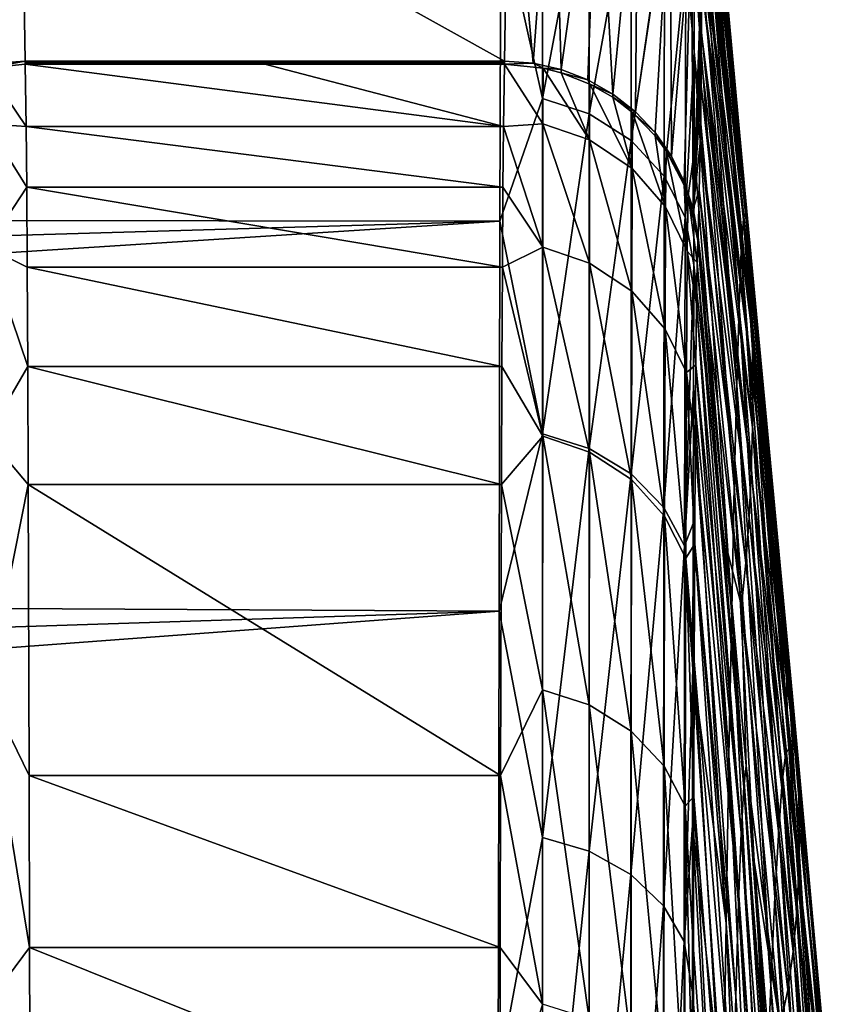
# Model space of a CAD drawing. Header units: metres. Extents: x -82 to 67, y -109 to 109.
# Tile 159 of 216: x 63.06 to 66.02, y 15.57 to 19.11. Entities that reach past the tile are written whole.
import ezdxf

# ---------------------------------------------------------------- set-up
doc = ezdxf.new("R2010")
doc.units = ezdxf.units.M
doc.layers.add('solid_21_382_010_XXX', color=7, linetype='CONTINUOUS')

msp = doc.modelspace()

# ---------------------------------------------------------------- linework, layer by layer
at = {"layer": 'solid_21_382_010_XXX'}
for points in [[(65.667397, 18.397034, -46.93869), (65.501938, 20.317278, -46.40744), (65.499878, 20.263208, -45.41539)], [(65.675415, 18.417173, -48.371784), (65.504143, 20.326506, -47.398132), (65.501938, 20.317278, -46.40744)], [(65.675415, 18.417173, -48.371784), (65.501938, 20.317278, -46.40744), (65.667397, 18.397034, -46.93869)], [(65.675415, 18.417173, -48.371784), (65.50457, 20.323195, -47.587318), (65.504143, 20.326506, -47.398132)], [(65.675415, 18.417173, -48.371784), (65.504967, 20.317741, -47.784458), (65.50457, 20.323195, -47.587318)], [(65.675415, 18.417173, -48.371784), (65.505127, 20.313446, -47.955948), (65.504967, 20.317741, -47.784458)], [(65.675415, 18.417173, -48.371784), (65.505455, 20.307108, -48.149189), (65.505127, 20.313446, -47.955948)], [(65.592087, 19.377279, -48.623253), (65.505455, 20.307108, -48.149189), (65.675415, 18.417173, -48.371784)], [(65.660027, 18.279078, -45.509571), (65.499878, 20.263208, -45.41539), (65.497971, 20.164127, -44.424793)], [(65.667397, 18.397034, -46.93869), (65.499878, 20.263208, -45.41539), (65.660027, 18.279078, -45.509571)], [(65.660027, 18.279078, -45.509571), (65.497971, 20.164127, -44.424793), (65.496231, 20.019972, -43.438438)], [(65.672318, 18.498808, -54.223869), (65.509857, 20.144226, -53.133137), (65.592087, 19.377279, -48.623253)], [(65.509857, 20.144226, -53.133137), (65.685234, 18.322416, -59.44561), (65.513138, 19.971525, -58.387012)], [(65.672318, 18.498808, -54.223869), (65.685234, 18.322416, -59.44561), (65.509857, 20.144226, -53.133137)], [(65.652107, 18.078362, -44.083626), (65.496231, 20.019972, -43.438438), (65.494652, 19.830929, -42.458851)], [(65.660027, 18.279078, -45.509571), (65.496231, 20.019972, -43.438438), (65.652107, 18.078362, -44.083626)], [(62.976238, 18.955807, -106.912498), (62.904259, 19.938995, -77.358307), (63.063519, 19.957512, -77.354988)], [(62.976238, 18.955807, -106.912498), (63.063519, 19.957512, -77.354988), (63.063538, 19.933865, -78.058128)], [(65.513138, 19.971525, -58.387012), (65.693855, 18.150656, -64.636497), (65.515465, 19.787834, -63.947781)], [(65.685234, 18.322416, -59.44561), (65.693855, 18.150656, -64.636497), (65.513138, 19.971525, -58.387012)], [(62.976238, 18.955807, -106.912498), (63.063538, 19.933865, -78.058128), (63.079178, 18.963415, -106.912636)], [(64.807014, 18.963417, -106.912628), (63.079178, 18.963415, -106.912636), (63.063538, 19.933865, -78.058128)], [(64.822647, 19.925833, -78.296898), (64.807014, 18.963417, -106.912628), (63.063538, 19.933865, -78.058128)], [(64.90995, 18.955805, -106.912491), (64.807014, 18.963417, -106.912628), (64.822647, 19.925833, -78.296898)], [(64.981796, 19.932867, -77.541382), (64.90995, 18.955805, -106.912491), (64.822647, 19.925833, -78.296898)], [(64.981796, 19.932867, -77.541382), (65.01078, 18.933109, -106.91185), (64.90995, 18.955805, -106.912491)], [(64.981796, 19.932867, -77.541382), (65.141785, 19.874207, -77.539413), (65.01078, 18.933109, -106.91185)], [(65.141785, 19.874207, -77.539413), (65.107147, 18.895832, -106.910713), (65.01078, 18.933109, -106.91185)], [(65.141785, 19.874207, -77.539413), (65.19693, 18.844812, -106.909103), (65.107147, 18.895832, -106.910713)], [(65.141785, 19.874207, -77.539413), (65.287148, 19.77487, -77.536079), (65.19693, 18.844812, -106.909103)], [(65.643654, 17.795507, -42.667065), (65.494652, 19.830929, -42.458851), (65.493202, 19.597374, -41.488373)], [(65.652107, 18.078362, -44.083626), (65.494652, 19.830929, -42.458851), (65.643654, 17.795507, -42.667065)], [(64.943848, 18.829111, -37.525158), (64.943802, 19.776524, -39.889523), (64.793251, 19.502459, -39.074032)], [(65.112045, 19.719152, -39.908562), (64.943802, 19.776524, -39.889523), (64.943848, 18.829111, -37.525158)], [(65.287148, 19.77487, -77.536079), (65.278198, 18.78117, -106.907074), (65.19693, 18.844812, -106.909103)], [(65.287148, 19.77487, -77.536079), (65.403259, 19.642189, -77.531616), (65.278198, 18.78117, -106.907074)], [(65.516434, 19.674297, -67.371231), (65.515465, 19.787834, -63.947781), (65.699089, 17.980774, -69.808151)], [(65.515465, 19.787834, -63.947781), (65.693855, 18.150656, -64.636497), (65.699089, 17.980774, -69.808151)], [(65.112045, 19.719152, -39.908562), (64.943848, 18.829111, -37.525158), (65.111809, 18.773577, -37.550915)], [(65.112045, 19.719152, -39.908562), (65.111809, 18.773577, -37.550915), (65.26416, 19.619267, -39.94191)], [(65.699089, 17.980774, -69.808151), (65.516884, 19.602238, -69.536812), (65.516434, 19.674297, -67.371231)], [(65.111809, 18.773577, -37.550915), (65.263435, 18.67749, -37.595665), (65.26416, 19.619267, -39.94191)], [(65.26416, 19.619267, -39.94191), (65.263435, 18.67749, -37.595665), (65.383377, 19.485111, -39.98682)], [(65.403259, 19.642189, -77.531616), (65.349213, 18.70627, -106.904648), (65.278198, 18.78117, -106.907074)], [(65.403259, 19.642189, -77.531616), (65.408463, 18.621708, -106.901886), (65.349213, 18.70627, -106.904648)], [(65.403259, 19.642189, -77.531616), (65.480751, 19.489605, -77.526489), (65.408463, 18.621708, -106.901886)], [(65.643654, 17.795507, -42.667065), (65.493202, 19.597374, -41.488373), (65.491882, 19.319803, -40.529381)], [(65.699089, 17.980774, -69.808151), (65.517502, 19.423595, -74.877075), (65.516884, 19.602238, -69.536812)], [(42.432716, 19.482269, -39.020985), (42.988266, 18.980209, -37.813366), (64.793251, 19.502459, -39.074032)], [(42.988266, 18.980209, -37.813366), (43.526932, 18.411802, -36.642651), (64.793251, 19.502459, -39.074032)], [(43.526932, 18.411802, -36.642651), (64.789955, 18.38751, -36.596226), (64.793251, 19.502459, -39.074032)], [(64.943848, 18.829111, -37.525158), (64.793251, 19.502459, -39.074032), (64.789955, 18.38751, -36.596226)], [(65.263435, 18.67749, -37.595665), (65.381996, 18.5488, -37.655708), (65.383377, 19.485111, -39.98682)], [(65.383377, 19.485111, -39.98682), (65.381996, 18.5488, -37.655708), (65.459457, 19.331753, -40.038242)], [(65.480751, 19.489605, -77.526489), (65.454628, 18.529314, -106.898857), (65.408463, 18.621708, -106.901886)], [(65.480751, 19.489605, -77.526489), (65.486687, 18.431135, -106.895638), (65.454628, 18.529314, -106.898857)], [(65.480751, 19.489605, -77.526489), (65.51754, 19.333521, -77.556496), (65.486687, 18.431135, -106.895638)], [(65.517502, 19.423595, -74.877075), (65.701317, 17.810549, -74.969215), (65.51754, 19.333521, -77.556496)], [(65.699089, 17.980774, -69.808151), (65.701317, 17.810549, -74.969215), (65.517502, 19.423595, -74.877075)], [(65.674171, 18.451591, -49.072681), (65.592087, 19.377279, -48.623253), (65.675415, 18.417173, -48.371784)], [(65.672318, 18.498808, -54.223869), (65.592087, 19.377279, -48.623253), (65.674171, 18.451591, -49.072681)], [(65.381996, 18.5488, -37.655708), (65.457336, 18.401941, -37.7243), (65.459457, 19.331753, -40.038242)], [(65.459457, 19.331753, -40.038242), (65.457336, 18.401941, -37.7243), (65.490654, 18.998892, -39.584171)], [(65.459457, 19.331753, -40.038242), (65.490654, 18.998892, -39.584171), (65.491882, 19.319803, -40.529381)], [(65.486687, 18.431135, -106.895638), (65.51754, 19.333521, -77.556496), (65.517403, 19.241407, -80.2882)], [(65.634689, 17.431135, -41.266087), (65.491882, 19.319803, -40.529381), (65.490654, 18.998892, -39.584171)], [(65.643654, 17.795507, -42.667065), (65.491882, 19.319803, -40.529381), (65.634689, 17.431135, -41.266087)], [(65.701317, 17.810549, -74.969215), (65.517403, 19.241407, -80.2882), (65.51754, 19.333521, -77.556496)], [(65.486687, 18.431135, -106.895638), (65.517403, 19.241407, -80.2882), (65.516586, 19.061541, -85.597969)], [(65.700195, 17.643738, -80.127754), (65.516586, 19.061541, -85.597969), (65.517403, 19.241407, -80.2882)], [(65.701317, 17.810549, -74.969215), (65.700195, 17.643738, -80.127754), (65.517403, 19.241407, -80.2882)], [(65.486687, 18.431135, -106.895638), (65.516586, 19.061541, -85.597969), (65.515892, 18.968885, -88.31852)], [(65.516586, 19.061541, -85.597969), (65.695671, 17.480646, -85.292572), (65.515892, 18.968885, -88.31852)], [(65.700195, 17.643738, -80.127754), (65.695671, 17.480646, -85.292572), (65.516586, 19.061541, -85.597969)], [(65.457336, 18.401941, -37.7243), (65.489494, 18.635378, -38.654858), (65.490654, 18.998892, -39.584171)], [(65.625237, 16.985861, -39.886894), (65.490654, 18.998892, -39.584171), (65.489494, 18.635378, -38.654858)], [(65.634689, 17.431135, -41.266087), (65.490654, 18.998892, -39.584171), (65.625237, 16.985861, -39.886894)], [(62.940441, 18.938381, -107.240021), (63.079178, 18.963415, -106.912636), (63.079422, 18.952402, -107.240112)], [(62.940441, 18.938381, -107.240021), (62.976238, 18.955807, -106.912498), (63.079178, 18.963415, -106.912636)], [(62.940441, 18.938381, -107.240021), (63.079422, 18.952402, -107.240112), (63.083397, 18.728373, -109.644142)], [(64.807014, 18.963417, -106.912628), (64.806656, 18.957909, -107.07637), (63.079178, 18.963415, -106.912636)], [(63.079422, 18.952402, -107.240112), (63.079178, 18.963415, -106.912636), (63.079517, 18.957909, -107.076378)], [(64.806656, 18.957909, -107.07637), (63.079517, 18.957909, -107.076378), (63.079178, 18.963415, -106.912636)], [(63.943092, 18.952385, -107.240623), (63.079422, 18.952402, -107.240112), (63.079517, 18.957909, -107.076378)], [(64.80278, 18.728371, -109.644157), (63.079422, 18.952402, -107.240112), (63.943092, 18.952385, -107.240623)], [(63.083397, 18.728373, -109.644142), (63.079422, 18.952402, -107.240112), (64.80278, 18.728371, -109.644157)], [(63.079517, 18.957909, -107.076378), (64.806755, 18.952402, -107.240112), (63.943092, 18.952385, -107.240623)], [(64.806656, 18.957909, -107.07637), (64.806755, 18.952402, -107.240112), (63.079517, 18.957909, -107.076378)], [(64.80278, 18.728371, -109.644157), (63.943092, 18.952385, -107.240623), (64.806755, 18.952402, -107.240112)], [(64.80278, 18.728371, -109.644157), (64.806755, 18.952402, -107.240112), (64.944267, 18.737957, -109.479675)], [(64.807014, 18.963417, -106.912628), (64.806755, 18.952402, -107.240112), (64.806656, 18.957909, -107.07637)], [(64.90995, 18.955805, -106.912491), (64.806755, 18.952402, -107.240112), (64.807014, 18.963417, -106.912628)], [(64.946114, 18.938303, -107.240021), (64.806755, 18.952402, -107.240112), (64.90995, 18.955805, -106.912491)], [(64.944267, 18.737957, -109.479675), (64.806755, 18.952402, -107.240112), (64.946114, 18.938303, -107.240021)], [(64.946114, 18.938303, -107.240021), (64.90995, 18.955805, -106.912491), (65.01078, 18.933109, -106.91185)], [(65.486687, 18.431135, -106.895638), (65.515892, 18.968885, -88.31852), (65.514954, 18.872149, -91.149498)], [(65.695671, 17.480646, -85.292572), (65.514954, 18.872149, -91.149498), (65.515892, 18.968885, -88.31852)], [(62.942272, 18.738033, -109.479675), (62.940441, 18.938381, -107.240021), (63.083397, 18.728373, -109.644142)], [(65.113113, 18.679918, -109.471649), (64.944267, 18.737957, -109.479675), (64.946114, 18.938303, -107.240021)], [(65.010391, 18.922007, -107.239647), (64.946114, 18.938303, -107.240021), (65.01078, 18.933109, -106.91185)], [(65.113113, 18.679918, -109.471649), (64.946114, 18.938303, -107.240021), (65.010391, 18.922007, -107.239647)], [(65.010391, 18.922007, -107.239647), (65.01078, 18.933109, -106.91185), (65.107147, 18.895832, -106.910713)], [(65.114571, 18.880907, -107.238548), (65.010391, 18.922007, -107.239647), (65.107147, 18.895832, -106.910713)], [(65.113113, 18.679918, -109.471649), (65.010391, 18.922007, -107.239647), (65.114571, 18.880907, -107.238548)], [(65.114571, 18.880907, -107.238548), (65.107147, 18.895832, -106.910713), (65.19693, 18.844812, -106.909103)], [(65.113113, 18.679918, -109.471649), (65.114571, 18.880907, -107.238548), (65.266327, 18.577354, -109.45713)], [(65.196762, 18.83345, -107.237175), (65.114571, 18.880907, -107.238548), (65.19693, 18.844812, -106.909103)], [(65.266327, 18.577354, -109.45713), (65.114571, 18.880907, -107.238548), (65.196762, 18.83345, -107.237175)], [(65.196762, 18.83345, -107.237175), (65.19693, 18.844812, -106.909103), (65.278198, 18.78117, -106.907074)], [(65.486687, 18.431135, -106.895638), (65.514954, 18.872149, -91.149498), (65.512321, 18.678919, -96.782913)], [(65.687996, 17.3179, -90.470795), (65.512321, 18.678919, -96.782913), (65.514954, 18.872149, -91.149498)], [(65.695671, 17.480646, -85.292572), (65.687996, 17.3179, -90.470795), (65.514954, 18.872149, -91.149498)], [(64.943802, 17.620581, -35.283329), (64.943848, 18.829111, -37.525158), (64.789955, 18.38751, -36.596226)], [(65.111809, 18.773577, -37.550915), (64.943848, 18.829111, -37.525158), (64.943802, 17.620581, -35.283329)], [(65.267555, 18.779047, -107.235542), (65.196762, 18.83345, -107.237175), (65.278198, 18.78117, -106.907074)], [(65.266327, 18.577354, -109.45713), (65.196762, 18.83345, -107.237175), (65.267555, 18.779047, -107.235542)], [(65.111809, 18.773577, -37.550915), (64.943802, 17.620581, -35.283329), (65.111526, 17.567789, -35.315567)], [(65.111809, 18.773577, -37.550915), (65.111526, 17.567789, -35.315567), (65.263435, 18.67749, -37.595665)], [(65.266327, 18.577354, -109.45713), (65.267555, 18.779047, -107.235542), (65.387054, 18.438681, -109.437309)], [(65.267555, 18.779047, -107.235542), (65.278198, 18.78117, -106.907074), (65.349213, 18.70627, -106.904648)], [(65.349075, 18.694607, -107.232918), (65.267555, 18.779047, -107.235542), (65.349213, 18.70627, -106.904648)], [(65.387054, 18.438681, -109.437309), (65.267555, 18.779047, -107.235542), (65.349075, 18.694607, -107.232918)], [(62.942272, 18.738033, -109.479675), (63.083397, 18.728373, -109.644142), (63.085224, 18.510145, -110.836517)], [(62.942295, 18.293785, -111.683456), (62.942272, 18.738033, -109.479675), (63.085224, 18.510145, -110.836517)], [(64.80278, 18.728371, -109.644157), (64.944267, 18.737957, -109.479675), (64.944221, 18.293709, -111.683464)], [(65.112694, 18.23588, -111.668823), (64.944221, 18.293709, -111.683464), (64.944267, 18.737957, -109.479675)], [(65.112694, 18.23588, -111.668823), (64.944267, 18.737957, -109.479675), (65.113113, 18.679918, -109.471649)], [(63.083397, 18.728373, -109.644142), (64.80278, 18.728371, -109.644157), (64.800957, 18.510157, -110.836472)], [(63.085224, 18.510145, -110.836517), (63.083397, 18.728373, -109.644142), (64.800957, 18.510157, -110.836472)], [(64.800957, 18.510157, -110.836472), (64.80278, 18.728371, -109.644157), (64.944221, 18.293709, -111.683464)], [(65.349075, 18.694607, -107.232918), (65.349213, 18.70627, -106.904648), (65.408463, 18.621708, -106.901886)], [(65.111526, 17.567789, -35.315567), (65.262741, 17.476908, -35.37122), (65.263435, 18.67749, -37.595665)], [(65.112694, 18.23588, -111.668823), (65.113113, 18.679918, -109.471649), (65.265251, 18.134588, -111.642914)], [(65.113113, 18.679918, -109.471649), (65.266327, 18.577354, -109.45713), (65.265251, 18.134588, -111.642914)], [(65.263435, 18.67749, -37.595665), (65.262741, 17.476908, -35.37122), (65.381996, 18.5488, -37.655708)], [(65.388786, 18.640825, -107.231224), (65.349075, 18.694607, -107.232918), (65.408463, 18.621708, -106.901886)], [(65.387054, 18.438681, -109.437309), (65.349075, 18.694607, -107.232918), (65.388786, 18.640825, -107.231224)], [(65.486687, 18.431135, -106.895638), (65.512321, 18.678919, -96.782913), (65.50869, 18.498047, -102.030258)], [(65.676834, 17.156662, -95.669441), (65.50869, 18.498047, -102.030258), (65.512321, 18.678919, -96.782913)], [(65.687996, 17.3179, -90.470795), (65.676834, 17.156662, -95.669441), (65.512321, 18.678919, -96.782913)], [(65.387054, 18.438681, -109.437309), (65.388786, 18.640825, -107.231224), (65.464912, 18.279499, -109.414429)], [(65.388786, 18.640825, -107.231224), (65.408463, 18.621708, -106.901886), (65.454628, 18.529314, -106.898857)], [(65.454391, 18.517254, -107.227242), (65.388786, 18.640825, -107.231224), (65.454628, 18.529314, -106.898857)], [(65.464912, 18.279499, -109.414429), (65.388786, 18.640825, -107.231224), (65.454391, 18.517254, -107.227242)], [(65.457336, 18.401941, -37.7243), (65.48838, 18.230036, -37.743446), (65.489494, 18.635378, -38.654858)], [(65.625237, 16.985861, -39.886894), (65.489494, 18.635378, -38.654858), (65.48838, 18.230036, -37.743446)], [(65.265251, 18.134588, -111.642914), (65.266327, 18.577354, -109.45713), (65.385101, 17.998177, -111.607857)], [(65.266327, 18.577354, -109.45713), (65.387054, 18.438681, -109.437309), (65.385101, 17.998177, -111.607857)], [(65.262741, 17.476908, -35.37122), (65.38076, 17.355467, -35.445686), (65.381996, 18.5488, -37.655708)], [(65.381996, 18.5488, -37.655708), (65.38076, 17.355467, -35.445686), (65.457336, 18.401941, -37.7243)], [(65.454391, 18.517254, -107.227242), (65.454628, 18.529314, -106.898857), (65.486687, 18.431135, -106.895638)], [(62.942295, 18.293785, -111.683456), (63.085224, 18.510145, -110.836517), (63.087021, 18.221497, -112.015099)], [(63.085224, 18.510145, -110.836517), (64.800957, 18.510157, -110.836472), (64.799156, 18.221529, -112.014977)], [(63.087021, 18.221497, -112.015099), (63.085224, 18.510145, -110.836517), (64.799156, 18.221529, -112.014977)], [(64.799156, 18.221529, -112.014977), (64.800957, 18.510157, -110.836472), (64.944221, 18.293709, -111.683464)], [(65.46801, 18.481117, -107.226067), (65.454391, 18.517254, -107.227242), (65.486687, 18.431135, -106.895638)], [(65.464912, 18.279499, -109.414429), (65.454391, 18.517254, -107.227242), (65.46801, 18.481117, -107.226067)], [(65.486687, 18.431135, -106.895638), (65.50869, 18.498047, -102.030258), (65.503914, 18.329443, -106.892303)], [(65.50869, 18.498047, -102.030258), (65.661003, 17.001667, -100.898727), (65.503914, 18.329443, -106.892303)], [(65.676834, 17.156662, -95.669441), (65.661003, 17.001667, -100.898727), (65.50869, 18.498047, -102.030258)], [(65.672318, 18.498808, -54.223869), (65.674171, 18.451591, -49.072681), (65.751839, 17.530102, -49.497974)], [(65.672318, 18.498808, -54.223869), (65.751839, 17.530102, -49.497974), (65.82122, 16.862188, -54.877716)], [(65.672318, 18.498808, -54.223869), (65.842941, 16.688322, -59.978024), (65.685234, 18.322416, -59.44561)], [(65.672318, 18.498808, -54.223869), (65.82122, 16.862188, -54.877716), (65.842941, 16.688322, -59.978024)], [(65.464912, 18.279499, -109.414429), (65.46801, 18.481117, -107.226067), (65.500694, 18.238634, -108.401009)], [(65.46801, 18.481117, -107.226067), (65.486687, 18.431135, -106.895638), (65.503914, 18.329443, -106.892303)], [(65.503586, 18.323809, -107.059196), (65.46801, 18.481117, -107.226067), (65.503914, 18.329443, -106.892303)], [(65.503586, 18.323809, -107.059196), (65.503387, 18.317091, -107.220657), (65.46801, 18.481117, -107.226067)], [(65.500694, 18.238634, -108.401009), (65.46801, 18.481117, -107.226067), (65.503387, 18.317091, -107.220657)], [(65.751839, 17.530102, -49.497974), (65.674171, 18.451591, -49.072681), (65.675415, 18.417173, -48.371784)], [(43.526932, 18.411802, -36.642651), (44.046734, 17.7805, -35.51318), (64.789955, 18.38751, -36.596226)], [(65.385101, 17.998177, -111.607857), (65.387054, 18.438681, -109.437309), (65.461945, 17.841967, -111.567604)], [(65.387054, 18.438681, -109.437309), (65.464912, 18.279499, -109.414429), (65.461945, 17.841967, -111.567604)], [(65.82048, 16.62645, -49.196453), (65.675415, 18.417173, -48.371784), (65.667397, 18.397034, -46.93869)], [(65.751839, 17.530102, -49.497974), (65.675415, 18.417173, -48.371784), (65.82048, 16.62645, -49.196453)], [(44.046734, 17.7805, -35.51318), (44.546055, 17.089605, -34.428192), (64.789955, 18.38751, -36.596226)], [(44.546055, 17.089605, -34.428192), (64.78698, 16.982044, -34.27092), (64.789955, 18.38751, -36.596226)], [(64.943802, 17.620581, -35.283329), (64.789955, 18.38751, -36.596226), (64.78698, 16.982044, -34.27092)], [(65.38076, 17.355467, -35.445686), (65.455482, 17.217083, -35.530609), (65.457336, 18.401941, -37.7243)], [(65.457336, 18.401941, -37.7243), (65.455482, 17.217083, -35.530609), (65.48838, 18.230036, -37.743446)], [(65.667397, 18.397034, -46.93869), (65.660027, 18.279078, -45.509571), (65.807686, 16.366276, -46.47747)], [(65.667397, 18.397034, -46.93869), (65.807686, 16.366276, -46.47747), (65.819771, 16.464628, -47.870853)], [(65.667397, 18.397034, -46.93869), (65.819771, 16.464628, -47.870853), (65.83107, 16.488064, -49.25666)], [(65.82048, 16.62645, -49.196453), (65.667397, 18.397034, -46.93869), (65.83107, 16.488064, -49.25666)], [(65.668816, 16.348345, -107.305077), (65.500694, 18.238634, -108.401009), (65.503387, 18.317091, -107.220657)], [(65.668816, 16.348345, -107.305077), (65.503387, 18.317091, -107.220657), (65.503586, 18.323809, -107.059196)], [(65.668816, 16.348345, -107.305077), (65.503586, 18.323809, -107.059196), (65.503914, 18.329443, -106.892303)], [(65.661003, 17.001667, -100.898727), (65.608925, 17.201387, -106.292969), (65.503914, 18.329443, -106.892303)], [(65.668816, 16.348345, -107.305077), (65.503914, 18.329443, -106.892303), (65.608925, 17.201387, -106.292969)], [(65.685234, 18.322416, -59.44561), (65.857658, 16.521765, -65.029076), (65.693855, 18.150656, -64.636497)], [(65.685234, 18.322416, -59.44561), (65.842941, 16.688322, -59.978024), (65.857658, 16.521765, -65.029076)], [(62.942295, 18.293785, -111.683456), (63.087021, 18.221497, -112.015099), (63.088779, 17.863609, -113.174561)], [(62.942314, 17.612053, -113.825516), (62.942295, 18.293785, -111.683456), (63.088779, 17.863609, -113.174561)], [(64.799156, 18.221529, -112.014977), (64.944221, 18.293709, -111.683464), (64.944176, 17.611979, -113.825523)], [(65.112343, 17.555292, -113.804291), (64.944176, 17.611979, -113.825523), (64.944221, 18.293709, -111.683464)], [(65.112343, 17.555292, -113.804291), (64.944221, 18.293709, -111.683464), (65.112694, 18.23588, -111.668823)], [(65.461945, 17.841967, -111.567604), (65.464912, 18.279499, -109.414429), (65.495972, 17.869638, -110.750961)], [(65.464912, 18.279499, -109.414429), (65.498215, 18.089293, -109.580215), (65.495972, 17.869638, -110.750961)], [(65.464912, 18.279499, -109.414429), (65.500694, 18.238634, -108.401009), (65.498215, 18.089293, -109.580215)], [(65.660027, 18.279078, -45.509571), (65.652107, 18.078362, -44.083626), (65.794716, 16.195026, -45.081703)], [(65.660027, 18.279078, -45.509571), (65.794716, 16.195026, -45.081703), (65.807686, 16.366276, -46.47747)], [(65.112343, 17.555292, -113.804291), (65.112694, 18.23588, -111.668823), (65.264359, 17.456711, -113.767136)], [(65.112694, 18.23588, -111.668823), (65.265251, 18.134588, -111.642914), (65.264359, 17.456711, -113.767136)], [(65.659866, 16.182983, -108.707588), (65.498215, 18.089293, -109.580215), (65.500694, 18.238634, -108.401009)], [(65.668816, 16.348345, -107.305077), (65.659866, 16.182983, -108.707588), (65.500694, 18.238634, -108.401009)], [(63.087021, 18.221497, -112.015099), (64.799156, 18.221529, -112.014977), (64.797401, 17.863667, -113.174393)], [(63.088779, 17.863609, -113.174561), (63.087021, 18.221497, -112.015099), (64.797401, 17.863667, -113.174393)], [(64.797401, 17.863667, -113.174393), (64.799156, 18.221529, -112.014977), (64.944176, 17.611979, -113.825523)], [(65.455482, 17.217083, -35.530609), (65.487335, 17.783802, -36.851822), (65.48838, 18.230036, -37.743446)], [(65.615334, 16.460648, -38.535618), (65.48838, 18.230036, -37.743446), (65.487335, 17.783802, -36.851822)], [(65.625237, 16.985861, -39.886894), (65.48838, 18.230036, -37.743446), (65.615334, 16.460648, -38.535618)], [(65.264359, 17.456711, -113.767136), (65.265251, 18.134588, -111.642914), (65.383469, 17.324373, -113.717117)], [(65.265251, 18.134588, -111.642914), (65.385101, 17.998177, -111.607857), (65.383469, 17.324373, -113.717117)], [(65.693855, 18.150656, -64.636497), (65.866508, 16.360285, -70.048706), (65.699089, 17.980774, -69.808151)], [(65.693855, 18.150656, -64.636497), (65.857658, 16.521765, -65.029076), (65.866508, 16.360285, -70.048706)], [(65.659866, 16.182983, -108.707588), (65.495972, 17.869638, -110.750961), (65.498215, 18.089293, -109.580215)], [(65.652107, 18.078362, -44.083626), (65.643654, 17.795507, -42.667065), (65.780891, 15.951129, -43.68951)], [(65.652107, 18.078362, -44.083626), (65.780891, 15.951129, -43.68951), (65.794716, 16.195026, -45.081703)], [(65.383469, 17.324373, -113.717117), (65.385101, 17.998177, -111.607857), (65.459465, 17.173132, -113.659851)], [(65.385101, 17.998177, -111.607857), (65.461945, 17.841967, -111.567604), (65.459465, 17.173132, -113.659851)], [(65.699089, 17.980774, -69.808151), (65.866508, 16.360285, -70.048706), (65.701317, 17.810549, -74.969215)], [(62.942314, 17.612053, -113.825516), (63.088779, 17.863609, -113.174561), (63.090492, 17.438124, -114.309898)], [(63.088779, 17.863609, -113.174561), (64.797401, 17.863667, -113.174393), (64.795685, 17.438194, -114.309731)], [(63.090492, 17.438124, -114.309898), (63.088779, 17.863609, -113.174561), (64.795685, 17.438194, -114.309731)], [(64.795685, 17.438194, -114.309731), (64.797401, 17.863667, -113.174393), (64.944176, 17.611979, -113.825523)], [(65.461945, 17.841967, -111.567604), (65.495972, 17.869638, -110.750961), (65.49395, 17.580751, -111.906837)], [(65.650307, 15.930977, -110.103897), (65.49395, 17.580751, -111.906837), (65.495972, 17.869638, -110.750961)], [(65.659866, 16.182983, -108.707588), (65.650307, 15.930977, -110.103897), (65.495972, 17.869638, -110.750961)], [(65.459465, 17.173132, -113.659851), (65.461945, 17.841967, -111.567604), (65.492119, 17.22427, -113.041603)], [(65.461945, 17.841967, -111.567604), (65.49395, 17.580751, -111.906837), (65.492119, 17.22427, -113.041603)], [(65.701317, 17.810549, -74.969215), (65.869972, 16.201317, -75.051163), (65.700195, 17.643738, -80.127754)], [(65.866508, 16.360285, -70.048706), (65.869972, 16.201317, -75.051163), (65.701317, 17.810549, -74.969215)], [(65.455482, 17.217083, -35.530609), (65.486359, 17.297619, -35.981792), (65.487335, 17.783802, -36.851822)], [(65.605026, 15.85813, -37.218021), (65.487335, 17.783802, -36.851822), (65.486359, 17.297619, -35.981792)], [(65.615334, 16.460648, -38.535618), (65.487335, 17.783802, -36.851822), (65.605026, 15.85813, -37.218021)], [(65.643654, 17.795507, -42.667065), (65.634689, 17.431135, -41.266087), (65.766251, 15.63483, -42.30685)], [(65.643654, 17.795507, -42.667065), (65.766251, 15.63483, -42.30685), (65.780891, 15.951129, -43.68951)], [(65.700195, 17.643738, -80.127754), (65.867859, 16.047714, -80.050064), (65.695671, 17.480646, -85.292572)], [(65.869972, 16.201317, -75.051163), (65.867859, 16.047714, -80.050064), (65.700195, 17.643738, -80.127754)], [(62.942329, 16.698822, -115.879929), (62.942314, 17.612053, -113.825516), (63.090492, 17.438124, -114.309898)], [(64.943863, 16.166439, -33.192661), (64.943802, 17.620581, -35.283329), (64.78698, 16.982044, -34.27092)], [(64.795685, 17.438194, -114.309731), (64.944176, 17.611979, -113.825523), (64.94413, 16.698746, -115.879936)], [(65.111526, 17.567789, -35.315567), (64.943802, 17.620581, -35.283329), (64.943863, 16.166439, -33.192661)], [(65.112038, 16.644117, -115.852196), (64.94413, 16.698746, -115.879936), (64.944176, 17.611979, -113.825523)], [(65.112038, 16.644117, -115.852196), (64.944176, 17.611979, -113.825523), (65.112343, 17.555292, -113.804291)], [(65.111526, 17.567789, -35.315567), (64.943863, 16.166439, -33.192661), (65.111374, 16.117231, -33.231022)], [(65.111526, 17.567789, -35.315567), (65.111374, 16.117231, -33.231022), (65.262741, 17.476908, -35.37122)], [(65.64016, 15.593131, -111.486778), (65.492119, 17.22427, -113.041603), (65.49395, 17.580751, -111.906837)], [(65.650307, 15.930977, -110.103897), (65.64016, 15.593131, -111.486778), (65.49395, 17.580751, -111.906837)], [(65.112038, 16.644117, -115.852196), (65.112343, 17.555292, -113.804291), (65.263596, 16.549665, -115.804039)], [(65.112343, 17.555292, -113.804291), (65.264359, 17.456711, -113.767136), (65.263596, 16.549665, -115.804039)], [(65.825218, 16.612524, -49.899757), (65.751839, 17.530102, -49.497974), (65.82048, 16.62645, -49.196453)], [(65.82122, 16.862188, -54.877716), (65.751839, 17.530102, -49.497974), (65.825218, 16.612524, -49.899757)], [(65.111374, 16.117231, -33.231022), (65.262245, 16.032869, -33.296917), (65.262741, 17.476908, -35.37122)], [(65.262741, 17.476908, -35.37122), (65.262245, 16.032869, -33.296917), (65.38076, 17.355467, -35.445686)], [(65.263596, 16.549665, -115.804039), (65.264359, 17.456711, -113.767136), (65.382088, 16.423208, -115.739449)], [(65.264359, 17.456711, -113.767136), (65.383469, 17.324373, -113.717117), (65.382088, 16.423208, -115.739449)], [(65.695671, 17.480646, -85.292572), (65.8601, 15.899941, -85.05928), (65.687996, 17.3179, -90.470795)], [(65.867859, 16.047714, -80.050064), (65.8601, 15.899941, -85.05928), (65.695671, 17.480646, -85.292572)], [(62.942329, 16.698822, -115.879929), (63.090492, 17.438124, -114.309898), (63.093761, 16.390036, -116.494751)], [(63.090492, 17.438124, -114.309898), (64.795685, 17.438194, -114.309731), (64.792412, 16.390095, -116.494637)], [(63.093761, 16.390036, -116.494751), (63.090492, 17.438124, -114.309898), (64.792412, 16.390095, -116.494637)], [(64.792412, 16.390095, -116.494637), (64.795685, 17.438194, -114.309731), (64.94413, 16.698746, -115.879936)], [(65.634689, 17.431135, -41.266087), (65.625237, 16.985861, -39.886894), (65.750832, 15.246373, -40.939686)], [(65.634689, 17.431135, -41.266087), (65.750832, 15.246373, -40.939686), (65.766251, 15.63483, -42.30685)], [(65.262245, 16.032869, -33.296917), (65.379799, 15.920354, -33.384884), (65.38076, 17.355467, -35.445686)], [(65.38076, 17.355467, -35.445686), (65.379799, 15.920354, -33.384884), (65.455482, 17.217083, -35.530609)], [(65.382088, 16.423208, -115.739449), (65.383469, 17.324373, -113.717117), (65.457382, 16.278923, -115.665665)], [(65.383469, 17.324373, -113.717117), (65.459465, 17.173132, -113.659851), (65.457382, 16.278923, -115.665665)], [(65.687996, 17.3179, -90.470795), (65.846725, 15.75587, -90.090958), (65.676834, 17.156662, -95.669441)], [(65.8601, 15.899941, -85.05928), (65.846725, 15.75587, -90.090958), (65.687996, 17.3179, -90.470795)], [(65.455482, 17.217083, -35.530609), (65.485466, 16.77252, -35.135105), (65.486359, 17.297619, -35.981792)], [(65.605026, 15.85813, -37.218021), (65.486359, 17.297619, -35.981792), (65.485466, 16.77252, -35.135105)], [(65.379799, 15.920354, -33.384884), (65.454002, 15.79229, -33.485065), (65.455482, 17.217083, -35.530609)], [(65.455482, 17.217083, -35.530609), (65.454002, 15.79229, -33.485065), (65.485466, 16.77252, -35.135105)], [(65.459465, 17.173132, -113.659851), (65.492119, 17.22427, -113.041603), (65.490463, 16.802004, -114.149574)], [(65.629471, 15.17025, -112.849007), (65.490463, 16.802004, -114.149574), (65.492119, 17.22427, -113.041603)], [(65.64016, 15.593131, -111.486778), (65.629471, 15.17025, -112.849007), (65.492119, 17.22427, -113.041603)], [(65.457382, 16.278923, -115.665665), (65.459465, 17.173132, -113.659851), (65.488945, 16.314804, -115.2286)], [(65.459465, 17.173132, -113.659851), (65.490463, 16.802004, -114.149574), (65.488945, 16.314804, -115.2286)], [(65.661003, 17.001667, -100.898727), (65.677216, 16.424932, -105.902962), (65.608925, 17.201387, -106.292969)], [(65.668816, 16.348345, -107.305077), (65.608925, 17.201387, -106.292969), (65.677216, 16.424932, -105.902962)], [(65.676834, 17.156662, -95.669441), (65.827263, 15.617403, -95.157143), (65.661003, 17.001667, -100.898727)], [(65.846725, 15.75587, -90.090958), (65.827263, 15.617403, -95.157143), (65.676834, 17.156662, -95.669441)], [(44.546055, 17.089605, -34.428192), (45.02359, 16.34223, -33.390209), (64.78698, 16.982044, -34.27092)], [(65.661003, 17.001667, -100.898727), (65.800293, 15.48844, -100.272911), (65.677216, 16.424932, -105.902962)], [(65.827263, 15.617403, -95.157143), (65.800293, 15.48844, -100.272911), (65.661003, 17.001667, -100.898727)], [(45.02359, 16.34223, -33.390209), (45.478043, 15.541747, -32.401806), (64.78698, 16.982044, -34.27092)], [(45.478043, 15.541747, -32.401806), (64.784348, 15.306417, -32.131844), (64.78698, 16.982044, -34.27092)], [(64.943863, 16.166439, -33.192661), (64.78698, 16.982044, -34.27092), (64.784348, 15.306417, -32.131844)], [(65.625237, 16.985861, -39.886894), (65.615334, 16.460648, -38.535618), (65.734665, 14.786273, -39.593941)], [(65.625237, 16.985861, -39.886894), (65.734665, 14.786273, -39.593941), (65.750832, 15.246373, -40.939686)], [(65.82122, 16.862188, -54.877716), (65.825218, 16.612524, -49.899757), (65.894402, 15.698761, -50.27853)], [(65.82122, 16.862188, -54.877716), (65.894402, 15.698761, -50.27853), (65.957085, 15.219576, -55.470234)], [(65.82122, 16.862188, -54.877716), (65.986855, 15.050452, -60.458221), (65.842941, 16.688322, -59.978024)], [(65.82122, 16.862188, -54.877716), (65.957085, 15.219576, -55.470234), (65.986855, 15.050452, -60.458221)], [(65.618279, 14.663201, -114.183357), (65.488945, 16.314804, -115.2286), (65.490463, 16.802004, -114.149574)], [(65.629471, 15.17025, -112.849007), (65.618279, 14.663201, -114.183357), (65.490463, 16.802004, -114.149574)], [(65.454002, 15.79229, -33.485065), (65.48465, 16.209532, -34.313374), (65.485466, 16.77252, -35.135105)], [(65.594406, 15.181453, -35.93977), (65.485466, 16.77252, -35.135105), (65.48465, 16.209532, -34.313374)], [(65.605026, 15.85813, -37.218021), (65.485466, 16.77252, -35.135105), (65.594406, 15.181453, -35.93977)], [(62.942329, 16.698822, -115.879929), (63.093761, 16.390036, -116.494751), (63.09531, 15.770398, -117.537857)], [(62.942341, 15.565627, -117.820984), (62.942329, 16.698822, -115.879929), (63.09531, 15.770398, -117.537857)], [(64.792412, 16.390095, -116.494637), (64.94413, 16.698746, -115.879936), (64.944092, 15.565557, -117.820984)], [(65.111771, 15.51379, -117.787071), (64.944092, 15.565557, -117.820984), (64.94413, 16.698746, -115.879936)], [(65.111771, 15.51379, -117.787071), (64.94413, 16.698746, -115.879936), (65.112038, 16.644117, -115.852196)], [(65.842941, 16.688322, -59.978024), (66.007164, 14.890751, -65.38237), (65.857658, 16.521765, -65.029076)], [(65.842941, 16.688322, -59.978024), (65.986855, 15.050452, -60.458221), (66.007164, 14.890751, -65.38237)], [(65.111771, 15.51379, -117.787071), (65.112038, 16.644117, -115.852196), (65.262947, 15.424718, -117.728546)], [(65.112038, 16.644117, -115.852196), (65.263596, 16.549665, -115.804039), (65.262947, 15.424718, -117.728546)], [(65.825218, 16.612524, -49.899757), (65.82048, 16.62645, -49.196453), (65.83107, 16.488064, -49.25666)], [(65.894402, 15.698761, -50.27853), (65.825218, 16.612524, -49.899757), (65.83107, 16.488064, -49.25666)], [(65.262947, 15.424718, -117.728546), (65.263596, 16.549665, -115.804039), (65.38092, 15.305724, -117.650253)], [(65.263596, 16.549665, -115.804039), (65.382088, 16.423208, -115.739449), (65.38092, 15.305724, -117.650253)], [(65.857658, 16.521765, -65.029076), (66.019356, 14.738721, -70.265419), (65.866508, 16.360285, -70.048706)], [(65.857658, 16.521765, -65.029076), (66.007164, 14.890751, -65.38237), (66.019356, 14.738721, -70.265419)], [(65.615334, 16.460648, -38.535618), (65.605026, 15.85813, -37.218021), (65.717865, 14.256697, -38.275349)], [(65.615334, 16.460648, -38.535618), (65.717865, 14.256697, -38.275349), (65.734665, 14.786273, -39.593941)], [(65.819771, 16.464628, -47.870853), (65.807686, 16.366276, -46.47747), (65.955551, 14.51574, -48.645832)], [(65.83107, 16.488064, -49.25666), (65.819771, 16.464628, -47.870853), (65.971939, 14.523954, -50.057468)], [(65.819771, 16.464628, -47.870853), (65.955551, 14.51574, -48.645832), (65.971939, 14.523954, -50.057468)], [(65.894402, 15.698761, -50.27853), (65.83107, 16.488064, -49.25666), (65.971939, 14.523954, -50.057468)], [(65.820427, 14.425118, -106.357475), (65.668816, 16.348345, -107.305077), (65.677216, 16.424932, -105.902962)], [(65.800293, 15.48844, -100.272911), (65.70649, 16.080448, -105.735764), (65.677216, 16.424932, -105.902962)], [(65.820427, 14.425118, -106.357475), (65.677216, 16.424932, -105.902962), (65.70649, 16.080448, -105.735764)], [(63.093761, 16.390036, -116.494751), (64.792412, 16.390095, -116.494637), (64.790863, 15.770411, -117.537834)], [(63.09531, 15.770398, -117.537857), (63.093761, 16.390036, -116.494751), (64.790863, 15.770411, -117.537834)], [(64.790863, 15.770411, -117.537834), (64.792412, 16.390095, -116.494637), (64.944092, 15.565557, -117.820984)], [(65.38092, 15.305724, -117.650253), (65.382088, 16.423208, -115.739449), (65.455612, 15.170143, -117.560966)], [(65.382088, 16.423208, -115.739449), (65.457382, 16.278923, -115.665665), (65.455612, 15.170143, -117.560966)], [(65.807686, 16.366276, -46.47747), (65.794716, 16.195026, -45.081703), (65.938644, 14.426679, -47.225525)], [(65.807686, 16.366276, -46.47747), (65.938644, 14.426679, -47.225525), (65.955551, 14.51574, -48.645832)], [(65.866508, 16.360285, -70.048706), (66.019356, 14.738721, -70.265419), (65.869972, 16.201317, -75.051163)], [(65.805969, 14.288912, -107.714165), (65.659866, 16.182983, -108.707588), (65.668816, 16.348345, -107.305077)], [(65.820427, 14.425118, -106.357475), (65.805969, 14.288912, -107.714165), (65.668816, 16.348345, -107.305077)], [(65.457382, 16.278923, -115.665665), (65.488945, 16.314804, -115.2286), (65.487564, 15.763144, -116.27787)], [(65.606659, 14.074266, -115.482941), (65.487564, 15.763144, -116.27787), (65.488945, 16.314804, -115.2286)], [(65.618279, 14.663201, -114.183357), (65.606659, 14.074266, -115.482941), (65.488945, 16.314804, -115.2286)], [(65.455612, 15.170143, -117.560966), (65.457382, 16.278923, -115.665665), (65.486298, 15.148108, -117.295265)], [(65.457382, 16.278923, -115.665665), (65.487564, 15.763144, -116.27787), (65.486298, 15.148108, -117.295265)], [(65.454002, 15.79229, -33.485065), (65.48391, 15.609687, -33.518085), (65.48465, 16.209532, -34.313374)], [(65.583534, 14.433762, -34.70652), (65.48465, 16.209532, -34.313374), (65.48391, 15.609687, -33.518085)], [(65.594406, 15.181453, -35.93977), (65.48465, 16.209532, -34.313374), (65.583534, 14.433762, -34.70652)], [(65.79055, 14.078357, -109.071609), (65.650307, 15.930977, -110.103897), (65.659866, 16.182983, -108.707588)], [(65.805969, 14.288912, -107.714165), (65.79055, 14.078357, -109.071609), (65.659866, 16.182983, -108.707588)], [(65.794716, 16.195026, -45.081703), (65.780891, 15.951129, -43.68951), (65.920494, 14.268161, -45.798599)], [(65.794716, 16.195026, -45.081703), (65.920494, 14.268161, -45.798599), (65.938644, 14.426679, -47.225525)], [(65.869972, 16.201317, -75.051163), (66.023949, 14.591544, -75.126076), (65.867859, 16.047714, -80.050064)], [(66.019356, 14.738721, -70.265419), (66.023949, 14.591544, -75.126076), (65.869972, 16.201317, -75.051163)], [(64.943954, 14.485314, -31.279888), (64.943863, 16.166439, -33.192661), (64.784348, 15.306417, -32.131844)], [(65.111374, 16.117231, -33.231022), (64.943863, 16.166439, -33.192661), (64.943954, 14.485314, -31.279888)], [(65.111374, 16.117231, -33.231022), (64.943954, 14.485314, -31.279888), (65.111298, 14.440454, -31.323893)], [(65.111374, 16.117231, -33.231022), (65.111298, 14.440454, -31.323893), (65.262245, 16.032869, -33.296917)], [(65.800293, 15.48844, -100.272911), (65.796906, 14.966519, -105.219421), (65.70649, 16.080448, -105.735764)], [(65.820427, 14.425118, -106.357475), (65.70649, 16.080448, -105.735764), (65.796906, 14.966519, -105.219421)], [(65.867859, 16.047714, -80.050064), (66.020927, 14.451275, -79.982361), (65.8601, 15.899941, -85.05928)], [(66.023949, 14.591544, -75.126076), (66.020927, 14.451275, -79.982361), (65.867859, 16.047714, -80.050064)], [(65.111298, 14.440454, -31.323893), (65.261879, 14.363812, -31.399197), (65.262245, 16.032869, -33.296917)], [(65.262245, 16.032869, -33.296917), (65.261879, 14.363812, -31.399197), (65.379799, 15.920354, -33.384884)], [(65.774223, 13.79376, -110.422981), (65.64016, 15.593131, -111.486778), (65.650307, 15.930977, -110.103897)], [(65.79055, 14.078357, -109.071609), (65.774223, 13.79376, -110.422981), (65.650307, 15.930977, -110.103897)], [(65.780891, 15.951129, -43.68951), (65.766251, 15.63483, -42.30685), (65.901138, 14.040146, -44.371468)], [(65.780891, 15.951129, -43.68951), (65.901138, 14.040146, -44.371468), (65.920494, 14.268161, -45.798599)], [(65.261879, 14.363812, -31.399197), (65.379044, 14.261758, -31.499548), (65.379799, 15.920354, -33.384884)], [(65.379799, 15.920354, -33.384884), (65.379044, 14.261758, -31.499548), (65.454002, 15.79229, -33.485065)], [(65.8601, 15.899941, -85.05928), (66.010178, 14.318506, -84.85218), (65.846725, 15.75587, -90.090958)], [(66.020927, 14.451275, -79.982361), (66.010178, 14.318506, -84.85218), (65.8601, 15.899941, -85.05928)], [(65.605026, 15.85813, -37.218021), (65.594406, 15.181453, -35.93977), (65.700523, 13.660452, -36.989552)], [(65.605026, 15.85813, -37.218021), (65.700523, 13.660452, -36.989552), (65.717865, 14.256697, -38.275349)], [(65.379044, 14.261758, -31.499548), (65.452812, 14.145716, -31.613708), (65.454002, 15.79229, -33.485065)], [(65.454002, 15.79229, -33.485065), (65.452812, 14.145716, -31.613708), (65.48391, 15.609687, -33.518085)], [(62.942341, 15.565627, -117.820984), (63.09531, 15.770398, -117.537857), (63.09679, 15.090221, -118.542358)], [(63.09531, 15.770398, -117.537857), (64.790863, 15.770411, -117.537834), (64.789383, 15.090175, -118.542427)], [(63.09679, 15.090221, -118.542358), (63.09531, 15.770398, -117.537857), (64.789383, 15.090175, -118.542427)], [(64.789383, 15.090175, -118.542427), (64.790863, 15.770411, -117.537834), (64.944092, 15.565557, -117.820984)], [(65.606659, 14.074266, -115.482941), (65.486298, 15.148108, -117.295265), (65.487564, 15.763144, -116.27787)], [(65.846725, 15.75587, -90.090958), (65.991562, 14.19218, -89.751656), (65.827263, 15.617403, -95.157143)], [(66.010178, 14.318506, -84.85218), (65.991562, 14.19218, -89.751656), (65.846725, 15.75587, -90.090958)], [(65.959488, 14.788367, -50.634914), (65.894402, 15.698761, -50.27853), (65.971939, 14.523954, -50.057468)], [(65.957085, 15.219576, -55.470234), (65.894402, 15.698761, -50.27853), (65.959488, 14.788367, -50.634914)], [(65.452812, 14.145716, -31.613708), (65.483231, 14.974098, -32.750755), (65.48391, 15.609687, -33.518085)], [(65.583534, 14.433762, -34.70652), (65.48391, 15.609687, -33.518085), (65.483231, 14.974098, -32.750755)], [(65.766251, 15.63483, -42.30685), (65.750832, 15.246373, -40.939686), (65.880638, 13.742591, -42.950562)], [(65.766251, 15.63483, -42.30685), (65.880638, 13.742591, -42.950562), (65.901138, 14.040146, -44.371468)], [(65.827263, 15.617403, -95.157143), (65.964478, 14.074786, -94.696854), (65.800293, 15.48844, -100.272911)], [(65.991562, 14.19218, -89.751656), (65.964478, 14.074786, -94.696854), (65.827263, 15.617403, -95.157143)], [(65.75705, 13.435428, -111.761467), (65.629471, 15.17025, -112.849007), (65.64016, 15.593131, -111.486778)], [(65.774223, 13.79376, -110.422981), (65.75705, 13.435428, -111.761467), (65.64016, 15.593131, -111.486778)], [(62.942352, 14.227768, -119.626808), (62.942341, 15.565627, -117.820984), (63.09679, 15.090221, -118.542358)]]:
    msp.add_3dface(points, dxfattribs=at)

doc.saveas('drawing.dxf')
